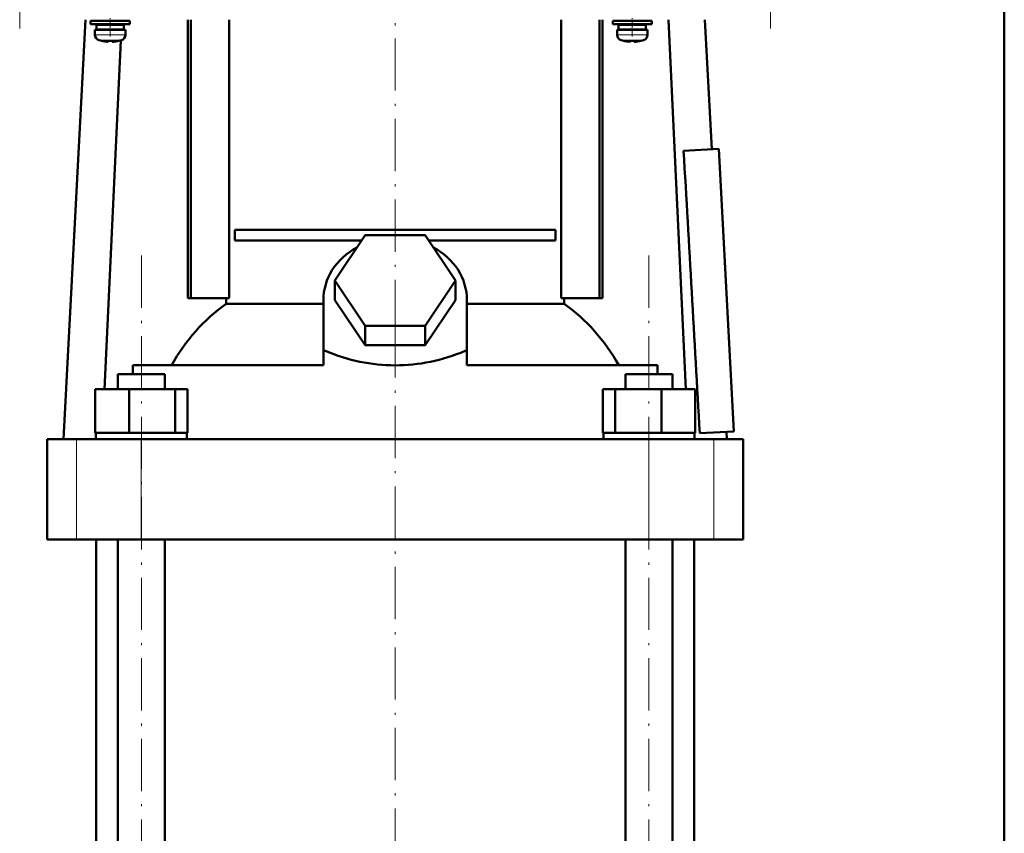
# Model space of a CAD drawing. Extents: x -1351 to 1763, y -1300 to 612.
# Tile 50 of 81: x 355 to 582, y 51 to 238. Entities that reach past the tile are written whole.
import ezdxf

# ---------------------------------------------------------------- set-up
doc = ezdxf.new("R2010")
doc.units = 0
doc.linetypes.add('DASHDOT', pattern=[18.5, 12, -3, 0.5, -3])

msp = doc.modelspace()

# ---------------------------------------------------------------- linework, layer by layer
at = {"color": 7, "lineweight": 50}
for p, q in [((581.6, -127.32), (581.6, 531.58)), ((370.41, 238.08), (365.36, 141.68)), ((376.1, 237.83), (371.6, 237.83)), ((371.6, 237.03), (371.6, 237.83)), ((374.1, 237.83), (374.1, 238.08)), ((376.1, 237.83), (380.6, 237.83)), ((378.1, 238.08), (378.1, 237.83)), ((378.74, 238.08), (378.73, 237.83)), ((380.6, 237.03), (380.6, 237.83)), ((393.92, 174.08), (393.92, 238.08)), ((394.63, 174.08), (394.63, 238.08)), ((403.48, 174.08), (403.48, 238.08)), ((479.72, 238.08), (479.72, 174.08)), ((488.58, 174.08), (488.58, 238.08)), ((489.28, 238.08), (489.28, 174.08)), ((496.1, 237.83), (491.6, 237.83)), ((491.6, 237.03), (491.6, 237.83)), ((494.1, 237.83), (494.1, 238.08)), ((500.6, 237.83), (496.1, 237.83)), ((498.1, 238.08), (498.1, 237.83)), ((500.6, 237.03), (500.6, 237.83)), ((504.46, 238.08), (508.39, 153.18)), ((512.8, 238.08), (514.36, 208.31)), ((376.1, 237.03), (371.6, 237.03)), ((372.6, 235.73), (376.1, 235.73)), ((372.6, 234.6), (372.6, 235.73)), ((376.1, 236.93), (372.95, 236.93)), ((372.95, 235.83), (372.95, 236.93)), ((376.1, 235.83), (372.95, 235.83)), ((374.1, 236.93), (374.1, 237.03)), ((374.1, 235.73), (374.1, 235.83)), ((376.1, 237.03), (380.6, 237.03)), ((379.25, 236.93), (376.1, 236.93)), ((379.25, 235.83), (376.1, 235.83)), ((379.6, 235.73), (376.1, 235.73)), ((378.1, 237.03), (378.1, 236.93)), ((378.1, 235.83), (378.1, 235.73)), ((378.64, 235.83), (378.63, 235.73)), ((378.69, 237.03), (378.69, 236.93)), ((379.25, 236.93), (379.25, 235.83)), ((379.6, 234.6), (379.6, 235.73)), ((496.1, 237.03), (491.6, 237.03)), ((492.6, 235.73), (496.1, 235.73)), ((492.6, 234.6), (492.6, 235.73)), ((496.1, 236.93), (492.95, 236.93)), ((492.95, 235.83), (492.95, 236.93)), ((496.1, 235.83), (492.95, 235.83)), ((494.1, 236.93), (494.1, 237.03)), ((494.1, 235.73), (494.1, 235.83)), ((500.6, 237.03), (496.1, 237.03)), ((499.25, 236.93), (496.1, 236.93)), ((499.25, 235.83), (496.1, 235.83)), ((499.6, 235.73), (496.1, 235.73)), ((498.1, 237.03), (498.1, 236.93)), ((498.1, 235.83), (498.1, 235.73)), ((499.25, 236.93), (499.25, 235.83)), ((499.6, 234.6), (499.6, 235.73)), ((374.17, 233.19), (374.18, 233.2)), ((378.52, 233.31), (374.81, 153.18)), ((375.6, 233.2), (375.6, 233.05)), ((376.6, 233.2), (376.6, 233.05)), ((378.02, 233.2), (378.03, 233.19)), ((494.17, 233.19), (494.18, 233.2)), ((495.6, 233.2), (495.6, 233.05)), ((496.6, 233.2), (496.6, 233.05)), ((498.02, 233.2), (498.03, 233.19)), ((507.9, 207.97), (516.01, 208.39)), ((516.01, 208.39), (519.41, 143.48)), ((404.74, 189.83), (478.46, 189.83)), ((404.74, 189.83), (404.74, 187.33)), ((427.75, 178.18), (434.67, 188.57)), ((434.67, 188.57), (448.53, 188.57)), ((448.53, 188.57), (455.46, 178.18)), ((478.46, 189.83), (478.46, 187.33)), ((433.85, 187.33), (404.74, 187.33)), ((478.46, 187.33), (449.36, 187.33)), ((434.67, 167.78), (427.75, 178.18)), ((427.75, 173.68), (427.75, 178.18)), ((455.46, 178.18), (448.53, 167.78)), ((455.46, 173.68), (455.46, 178.18)), ((393.92, 174.08), (394.63, 174.08)), ((394.63, 174.08), (403.48, 174.08)), ((402.75, 172.8), (402.75, 174.08)), ((402.75, 172.8), (425.1, 172.8)), ((425.1, 161.99), (425.1, 173.68)), ((434.67, 163.28), (427.75, 173.68)), ((455.46, 173.68), (448.53, 163.28)), ((458.1, 161.99), (458.1, 173.68)), ((458.1, 172.8), (480.45, 172.8)), ((479.72, 174.08), (488.58, 174.08)), ((480.45, 174.08), (480.45, 172.8)), ((488.58, 174.08), (489.28, 174.08)), ((448.53, 167.78), (434.67, 167.78)), ((434.67, 163.28), (434.67, 167.78)), ((448.53, 163.28), (448.53, 167.78)), ((448.53, 163.28), (434.67, 163.28)), ((425.1, 161.99), (425.1, 161.92)), ((425.1, 161.99), (425.54, 161.99)), ((425.1, 161.92), (425.54, 161.99)), ((425.1, 158.68), (425.1, 161.92)), ((457.67, 161.99), (458.1, 161.99)), ((457.67, 161.99), (458.1, 161.92)), ((458.1, 161.92), (458.1, 161.99)), ((458.1, 158.68), (458.1, 161.92)), ((425.1, 158.68), (381.34, 158.68)), ((381.34, 158.68), (381.34, 156.68)), ((501.86, 158.68), (458.1, 158.68)), ((501.86, 156.68), (501.86, 158.68)), ((377.89, 156.68), (379.46, 156.68)), ((377.89, 153.18), (377.89, 156.68)), ((379.46, 156.68), (388.65, 156.68)), ((388.65, 153.18), (388.65, 156.68)), ((494.56, 156.68), (503.74, 156.68)), ((494.56, 153.18), (494.56, 156.68)), ((503.74, 156.68), (505.32, 156.68)), ((505.32, 153.18), (505.32, 156.68)), ((372.67, 153.18), (380.43, 153.18)), ((372.67, 143.18), (372.67, 153.18)), ((380.43, 153.18), (391.02, 153.18)), ((380.43, 143.18), (380.43, 153.18)), ((391.02, 143.18), (391.02, 153.18)), ((391.02, 153.18), (393.86, 153.18)), ((393.86, 143.18), (393.86, 153.18)), ((489.34, 153.18), (492.18, 153.18)), ((489.34, 143.18), (489.34, 153.18)), ((492.18, 153.18), (502.78, 153.18)), ((492.18, 143.18), (492.18, 153.18)), ((502.78, 153.18), (510.53, 153.18)), ((502.78, 143.18), (502.78, 153.18)), ((510.53, 143.18), (510.53, 153.18)), ((372.67, 143.18), (373.47, 143.18)), ((372.82, 141.68), (372.82, 143.18)), ((373.47, 143.18), (379.63, 143.18)), ((379.63, 143.18), (380.43, 143.18)), ((380.43, 143.18), (381.52, 143.18)), ((381.52, 143.18), (389.93, 143.18)), ((389.93, 143.18), (391.02, 143.18)), ((391.02, 143.18), (391.32, 143.18)), ((391.32, 143.18), (393.72, 143.18)), ((393.57, 143.18), (393.86, 143.18)), ((393.72, 143.18), (393.72, 141.68)), ((489.34, 143.18), (489.64, 143.18)), ((489.49, 143.18), (491.89, 143.18)), ((489.49, 141.68), (489.49, 143.18)), ((491.89, 143.18), (492.18, 143.18)), ((492.18, 143.18), (493.27, 143.18)), ((493.27, 143.18), (501.68, 143.18)), ((501.68, 143.18), (502.78, 143.18)), ((502.78, 143.18), (503.58, 143.18)), ((503.58, 143.18), (509.73, 143.18)), ((509.73, 143.18), (510.53, 143.18)), ((510.39, 143.18), (510.39, 141.68)), ((511.62, 143.07), (519.41, 143.48)), ((517.76, 143.4), (517.85, 141.68)), ((361.6, 141.68), (368.39, 141.68)), ((361.6, 118.68), (361.6, 141.68)), ((368.39, 141.68), (383.26, 141.68)), ((389.27, 141.68), (377.27, 141.68)), ((383.26, 141.68), (499.94, 141.68)), ((505.94, 141.68), (493.94, 141.68)), ((499.94, 141.68), (514.81, 141.68)), ((514.81, 141.68), (521.6, 141.68)), ((521.6, 118.68), (521.6, 141.68)), ((368.39, 118.68), (361.6, 118.68)), ((383.26, 118.68), (368.39, 118.68)), ((372.85, -115.42), (372.85, 118.68)), ((377.89, -115.42), (377.89, 118.68)), ((499.94, 118.68), (383.26, 118.68)), ((388.65, -115.42), (388.65, 118.68)), ((494.56, -115.42), (494.56, 118.68)), ((514.81, 118.68), (499.94, 118.68)), ((505.32, -115.42), (505.32, 118.68)), ((510.35, -115.42), (510.35, 118.68)), ((521.6, 118.68), (514.81, 118.68))]:
    msp.add_line(p, q, dxfattribs=at)
at = {"color": 7, "linetype": 'DASHDOT', "lineweight": 18}
for p, q in [((355.31, 428.1), (355.31, 236.05)), ((527.9, 236.05), (527.9, 428.1)), ((441.6, 166.28), (441.6, 244.6)), ((383.27, -142.63), (383.27, 183.89)), ((499.94, -142.63), (499.94, 183.89)), ((441.6, -251.13), (441.6, 177.39))]:
    msp.add_line(p, q, dxfattribs=at)
at = {"color": 7, "linetype": 'DASHDOT', "lineweight": 18, "ltscale": 0.104369}
for p, q in [((376.1, 234.25), (376.1, 238.42)), ((496.1, 234.25), (496.1, 238.42))]:
    msp.add_line(p, q, dxfattribs=at)
at = {"color": 7, "lineweight": 18}
for p, q in [((376.1, 234.6), (372.6, 234.6)), ((376.1, 233.35), (373.53, 233.35)), ((376.13, 234.6), (376.1, 234.6)), ((376.13, 233.35), (376.1, 233.35)), ((376.13, 234.6), (379.6, 234.6)), ((378.67, 233.35), (376.13, 233.35)), ((496.1, 234.6), (492.6, 234.6)), ((496.1, 233.35), (493.53, 233.35)), ((496.13, 234.6), (496.1, 234.6)), ((496.13, 233.35), (496.1, 233.35)), ((496.13, 234.6), (499.6, 234.6)), ((498.67, 233.35), (496.13, 233.35)), ((368.39, 118.68), (368.39, 141.68)), ((383.26, 118.68), (383.26, 141.68)), ((499.94, 118.68), (499.94, 141.68)), ((514.81, 118.68), (514.81, 141.68))]:
    msp.add_line(p, q, dxfattribs=at)
at = {"color": 7, "linetype": 'DASHDOT', "lineweight": 18, "ltscale": 0.000941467}
for p, q in [((375.1, 233.05), (375.1, 233.01)), ((495.1, 233.05), (495.1, 233.01))]:
    msp.add_line(p, q, dxfattribs=at)
at = {"color": 7, "linetype": 'DASHDOT', "lineweight": 18, "ltscale": 0.000794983}
for p, q in [((377.1, 233.05), (377.1, 233.02)), ((497.1, 233.05), (497.1, 233.02))]:
    msp.add_line(p, q, dxfattribs=at)
at = {"color": 7, "linetype": 'DASHDOT', "lineweight": 18, "ltscale": 0.159259}
msp.add_line((441.6, 156.15), (441.6, 162.52), dxfattribs=at)
at = {"color": 7, "lineweight": 50}
for points in [[(375.6, 233.05), (375.6, 233.04), (375.6, 233.04), (375.59, 233.04), (375.57, 233.03), (375.51, 233.02), (375.1, 233.05)], [(376.6, 233.05), (376.6, 233.04), (376.61, 233.04), (376.62, 233.03), (376.65, 233.03)], [(376.6, 233.05), (376.6, 233.04), (376.61, 233.04), (376.61, 233.04), (376.63, 233.03), (376.68, 233.03), (376.83, 233.03), (377.1, 233.05)], [(495.6, 233.05), (495.6, 233.04), (495.6, 233.04), (495.59, 233.04), (495.57, 233.03), (495.51, 233.02), (495.1, 233.05)], [(496.6, 233.05), (496.6, 233.04), (496.61, 233.04), (496.62, 233.03), (496.65, 233.03)], [(496.6, 233.05), (496.6, 233.04), (496.61, 233.04), (496.61, 233.04), (496.63, 233.03), (496.68, 233.03), (496.83, 233.03), (497.1, 233.05)]]:
    msp.add_lwpolyline(points, dxfattribs=at)
for centre, radius, start, end in [((373.9, 234.6), 1.3, 180, 253.3985), ((376.1, 241.98), 9, 253.3985, 257.6222), ((376.1, 241.98), 8.99, 257.6503, 263.6107), ((376.1, 241.98), 8.99, 257.6503, 263.6107), ((376.1, 243.09), 9.9, 267.106, 269.9999), ((376.1, 243.09), 9.9, 267.106, 269.9999), ((376.1, 243.09), 9.9, 269.9998, 272.8943), ((376.1, 243.09), 9.9, 269.9998, 272.8943), ((376.1, 241.98), 8.99, 276.3897, 282.3492), ((376.1, 241.98), 8.99, 276.3893, 282.3497), ((376.1, 241.98), 9, 282.3778, 286.6016), ((378.3, 234.6), 1.3, 286.6016, 360), ((493.9, 234.6), 1.3, 180, 253.3985), ((496.1, 241.98), 9, 253.3985, 257.6222), ((496.1, 241.98), 8.99, 257.6503, 263.6107), ((496.1, 241.98), 8.99, 257.6503, 263.6107), ((496.1, 243.09), 9.9, 267.106, 269.9999), ((496.1, 243.09), 9.9, 267.106, 269.9999), ((496.1, 243.09), 9.9, 269.9998, 272.8943), ((496.1, 243.09), 9.9, 269.9998, 272.8943), ((496.1, 241.98), 8.99, 276.3897, 282.3492), ((496.1, 241.98), 8.99, 276.3893, 282.3497), ((496.1, 241.98), 9, 282.3778, 286.6016), ((498.3, 234.6), 1.3, 286.6016, 360), ((375.56, 237.06), 4.04, 263.5178, 266.839), ((376.68, 236.6), 3.58, 272.1823, 275.7449), ((495.56, 237.06), 4.04, 263.5178, 266.839), ((496.68, 236.6), 3.58, 272.1823, 275.7449), ((-127896.14, -7177.23), 128616.25, 3.2628023, 3.2917587)]:
    msp.add_arc(centre, radius, start, end, dxfattribs=at)
for centre, major_axis, ratio, start_param, end_param in [((441.6, 173.68), (16.5, 0), 0.866025, 2.133116, 3.141593), ((441.6, 173.68), (16.5, 0), 0.866025, 0, 1.008477), ((423.94, 134.34), (0, -45.33), 0.882948, 3.699479, 4.145773), ((459.3, 134.39), (0.14, -45.28), 0.882951, 2.134136, 2.580766), ((441.61, 276.83), (-0.02, -118.16), 0.577492, 6.04561, 6.283258), ((441.54, 277.84), (0.09, -119.18), 0.575043, 6.282729, 6.519362)]:
    msp.add_ellipse(centre, major_axis=major_axis, ratio=ratio, start_param=start_param, end_param=end_param, dxfattribs=at)

doc.saveas('drawing.dxf')
